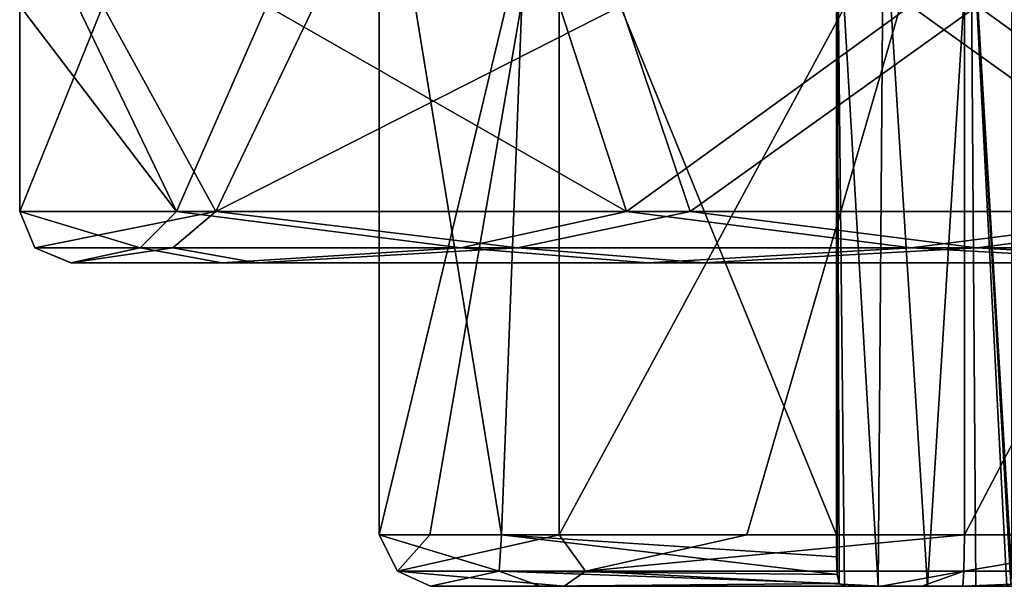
# Model space of a CAD drawing. Header units: millimetres. Extents: x -25 to 25, y -260 to 12.
# Tile 1 of 96: x -18.49 to -8.91, y -260 to -254.48. Entities that reach past the tile are written whole.
import ezdxf

# ---------------------------------------------------------------- set-up
doc = ezdxf.new("R2010")
doc.units = ezdxf.units.MM
doc.header["$LTSCALE"] = 65.185185
for name, color, linetype in [('1279', 7, 'CONTINUOUS'), ('1280', 7, 'CONTINUOUS'), ('1281', 7, 'CONTINUOUS'), ('1282', 7, 'CONTINUOUS'), ('1283', 7, 'CONTINUOUS'), ('1287', 7, 'CONTINUOUS'), ('1288', 7, 'CONTINUOUS'), ('1289', 7, 'CONTINUOUS'), ('1290', 7, 'CONTINUOUS'), ('1359', 7, 'CONTINUOUS')]:
    doc.layers.add(name, color=color, linetype=linetype)

msp = doc.modelspace()

# ---------------------------------------------------------------- linework, layer by layer
at = {"layer": '1279', "color": 7, "linetype": 'CONTINUOUS'}
for points in [[(-14.9964, -259.5, 195.801), (-13.8055, -259.5, 199.4224), (-14.9964, -252.2, 195.801), (-14.9964, -259.5, 195.801)], [(-14.9964, -252.2, 195.801), (-13.8055, -259.5, 199.4224), (-13.5273, -252.2, 199.7458), (-14.9964, -252.2, 195.801)], [(-13.8055, -259.5, 199.4224), (-10.546, -259.5, 201.3996), (-13.5273, -252.2, 199.7458), (-13.8055, -259.5, 199.4224)], [(-10.546, -259.5, 201.3996), (-10.546, -253.2, 201.3996), (-13.5273, -252.2, 199.7458), (-10.546, -259.5, 201.3996)]]:
    msp.add_3dface(points, dxfattribs=at)
at = {"layer": '1280', "color": 7, "linetype": 'CONTINUOUS'}
for points in [[(-13.8055, -259.5, 199.4224), (-14.9964, -259.5, 195.801), (-13.8275, -259.8536, 199.1517), (-13.8055, -259.5, 199.4224)], [(-14.9964, -259.5, 195.801), (-14.8176, -259.8536, 195.3803), (-13.8275, -259.8536, 199.1517), (-14.9964, -259.5, 195.801)], [(-14.8176, -259.8536, 195.3803), (-14.9964, -259.5, 195.801), (-14.5019, -259.5, 193.7128), (-14.8176, -259.8536, 195.3803)], [(-12.9868, -259.8536, 191.9376), (-14.8176, -259.8536, 195.3803), (-13.2458, -259.5, 191.9727), (-12.9868, -259.8536, 191.9376)], [(-13.2458, -259.5, 191.9727), (-14.8176, -259.8536, 195.3803), (-14.5019, -259.5, 193.7128), (-13.2458, -259.5, 191.9727)], [(-13.8055, -259.5, 199.4224), (-13.8275, -259.8536, 199.1517), (-10.5394, -259.8855, 201.2158), (-13.8055, -259.5, 199.4224)], [(-10.546, -259.5, 201.3996), (-13.8055, -259.5, 199.4224), (-10.5443, -259.7129, 201.3514), (-10.546, -259.5, 201.3996)], [(-13.8055, -259.5, 199.4224), (-10.5394, -259.8855, 201.2158), (-10.5443, -259.7129, 201.3514), (-13.8055, -259.5, 199.4224)], [(-11.4195, -259.5, 190.8458), (-12.9868, -259.8536, 191.9376), (-13.2458, -259.5, 191.9727), (-11.4195, -259.5, 190.8458)], [(-9.3063, -259.8536, 190.65), (-12.9868, -259.8536, 191.9376), (-9.301, -259.5, 190.5036), (-9.3063, -259.8536, 190.65)], [(-9.301, -259.5, 190.5036), (-12.9868, -259.8536, 191.9376), (-11.4195, -259.5, 190.8458), (-9.301, -259.5, 190.5036)], [(-5.7286, -259.8536, 192.2004), (-9.3063, -259.8536, 190.65), (-7.2128, -259.5, 190.9981), (-5.7286, -259.8536, 192.2004)], [(-7.2128, -259.5, 190.9981), (-9.3063, -259.8536, 190.65), (-9.301, -259.5, 190.5036), (-7.2128, -259.5, 190.9981)], [(-14.8176, -259.8536, 195.3803), (-12.9868, -259.8536, 191.9376), (-13.1961, -260, 192.6337), (-14.8176, -259.8536, 195.3803)], [(-13.8275, -259.8536, 199.1517), (-14.8176, -259.8536, 195.3803), (-14.4967, -260, 195.8191), (-13.8275, -259.8536, 199.1517)], [(-14.4967, -260, 195.8191), (-14.8176, -259.8536, 195.3803), (-13.1961, -260, 192.6337), (-14.4967, -260, 195.8191)], [(-13.4299, -260, 199.0902), (-13.8275, -259.8536, 199.1517), (-14.4967, -260, 195.8191), (-13.4299, -260, 199.0902)], [(-10.5394, -259.8855, 201.2158), (-13.8275, -259.8536, 199.1517), (-10.5197, -259.9724, 201.0623), (-10.5394, -259.8855, 201.2158)], [(-10.5197, -259.9724, 201.0623), (-13.8275, -259.8536, 199.1517), (-13.4299, -260, 199.0902), (-10.5197, -259.9724, 201.0623)], [(-12.9868, -259.8536, 191.9376), (-10.1112, -260, 191.0375), (-13.1961, -260, 192.6337), (-12.9868, -259.8536, 191.9376)], [(-9.3063, -259.8536, 190.65), (-10.1112, -260, 191.0375), (-12.9868, -259.8536, 191.9376), (-9.3063, -259.8536, 190.65)], [(-9.7135, -260, 191.0046), (-10.1112, -260, 191.0375), (-9.3063, -259.8536, 190.65), (-9.7135, -260, 191.0046)], [(-9.3144, -260, 191.0034), (-9.7135, -260, 191.0046), (-9.3063, -259.8536, 190.65), (-9.3144, -260, 191.0034)], [(-5.9604, -260, 192.4697), (-9.3144, -260, 191.0034), (-5.7286, -259.8536, 192.2004), (-5.9604, -260, 192.4697)], [(-5.7286, -259.8536, 192.2004), (-9.3144, -260, 191.0034), (-9.3063, -259.8536, 190.65), (-5.7286, -259.8536, 192.2004)], [(-10.4684, -260, 200.9053), (-10.5197, -259.9724, 201.0623), (-13.4299, -260, 199.0902), (-10.4684, -260, 200.9053)]]:
    msp.add_3dface(points, dxfattribs=at)
at = {"layer": '1281', "color": 7, "linetype": 'CONTINUOUS'}
for points in [[(-13.4299, -260, 199.0902), (-14.4967, -260, 195.8191), (-13.1961, -260, 192.6337), (-13.4299, -260, 199.0902)], [(-10.1112, -260, 191.0375), (-10.4684, -260, 200.9053), (-13.4299, -260, 199.0902), (-10.1112, -260, 191.0375)], [(-10.1112, -260, 191.0375), (-13.4299, -260, 199.0902), (-13.1961, -260, 192.6337), (-10.1112, -260, 191.0375)], [(-10.1112, -260, 191.0375), (-9.7135, -260, 191.0046), (-10.4684, -260, 200.9053), (-10.1112, -260, 191.0375)], [(-10.4684, -260, 200.9053), (-9.7135, -260, 191.0046), (-10.1405, -260, 200.5263), (-10.4684, -260, 200.9053)], [(-10.1405, -260, 200.5263), (-9.7135, -260, 191.0046), (-9.6591, -260, 200.398), (-10.1405, -260, 200.5263)], [(-9.7135, -260, 191.0046), (-9.3144, -260, 191.0034), (-9.6591, -260, 200.398), (-9.7135, -260, 191.0046)], [(-9.6591, -260, 200.398), (-9.3144, -260, 191.0034), (-9.1884, -260, 200.5608), (-9.6591, -260, 200.398)], [(-9.3144, -260, 191.0034), (-5.9604, -260, 192.4697), (-9.1884, -260, 200.5608), (-9.3144, -260, 191.0034)], [(-5.9604, -260, 192.4697), (-8.8888, -260, 200.9625), (-9.1884, -260, 200.5608), (-5.9604, -260, 192.4697)]]:
    msp.add_3dface(points, dxfattribs=at)
at = {"layer": '1282', "color": 7, "linetype": 'CONTINUOUS'}
for points in [[(-10.5394, -259.8855, 201.2158), (-10.5197, -259.9724, 201.0623), (-10.5394, -253.2, 201.2158), (-10.5394, -259.8855, 201.2158)], [(-10.5197, -259.9724, 201.0623), (-10.4684, -260, 200.9053), (-10.5394, -253.2, 201.2158), (-10.5197, -259.9724, 201.0623)], [(-10.4684, -260, 200.9053), (-10.1405, -260, 200.5263), (-10.5394, -253.2, 201.2158), (-10.4684, -260, 200.9053)], [(-10.5394, -253.2, 201.2158), (-10.1405, -260, 200.5263), (-10.088, -253.2, 200.4955), (-10.5394, -253.2, 201.2158)], [(-10.1405, -260, 200.5263), (-9.6591, -260, 200.398), (-10.088, -253.2, 200.4955), (-10.1405, -260, 200.5263)], [(-10.088, -253.2, 200.4955), (-9.6591, -260, 200.398), (-9.2386, -253.2, 200.5263), (-10.088, -253.2, 200.4955)], [(-9.6591, -260, 200.398), (-9.1884, -260, 200.5608), (-9.2386, -253.2, 200.5263), (-9.6591, -260, 200.398)], [(-8.8888, -260, 200.9625), (-8.849, -259.9722, 201.1232), (-9.2386, -253.2, 200.5263), (-8.8888, -260, 200.9625)], [(-9.1884, -260, 200.5608), (-8.8888, -260, 200.9625), (-9.2386, -253.2, 200.5263), (-9.1884, -260, 200.5608)], [(-8.849, -259.9722, 201.1232), (-8.8405, -259.8855, 201.2773), (-9.2386, -253.2, 200.5263), (-8.849, -259.9722, 201.1232)], [(-9.2386, -253.2, 200.5263), (-8.8405, -259.8855, 201.2773), (-8.8405, -253.2, 201.2773), (-9.2386, -253.2, 200.5263)]]:
    msp.add_3dface(points, dxfattribs=at)
at = {"layer": '1283', "color": 7, "linetype": 'CONTINUOUS'}
for points in [[(-14.9964, -259.5, 195.801), (-14.9964, -252.2, 195.801), (-13.2458, -252.2, 191.9727), (-14.9964, -259.5, 195.801)], [(-14.5019, -259.5, 193.7128), (-14.9964, -259.5, 195.801), (-13.2458, -252.2, 191.9727), (-14.5019, -259.5, 193.7128)], [(-13.2458, -259.5, 191.9727), (-14.5019, -259.5, 193.7128), (-13.2458, -252.2, 191.9727), (-13.2458, -259.5, 191.9727)], [(-11.4195, -259.5, 190.8458), (-13.2458, -259.5, 191.9727), (-9.301, -252.2, 190.5036), (-11.4195, -259.5, 190.8458)], [(-9.301, -252.2, 190.5036), (-13.2458, -259.5, 191.9727), (-13.2458, -252.2, 191.9727), (-9.301, -252.2, 190.5036)], [(-9.301, -259.5, 190.5036), (-11.4195, -259.5, 190.8458), (-9.301, -252.2, 190.5036), (-9.301, -259.5, 190.5036)], [(-7.2128, -259.5, 190.9981), (-9.301, -259.5, 190.5036), (-5.4727, -252.2, 192.2542), (-7.2128, -259.5, 190.9981)], [(-5.4727, -252.2, 192.2542), (-9.301, -259.5, 190.5036), (-9.301, -252.2, 190.5036), (-5.4727, -252.2, 192.2542)]]:
    msp.add_3dface(points, dxfattribs=at)
at = {"layer": '1287', "color": 7, "linetype": 'CONTINUOUS'}
for points in [[(-16.5274, -256.85, 200.7804), (-17.9958, -256.85, 195.7322), (-16.1877, -256.85, 190.755), (-16.5274, -256.85, 200.7804)], [(-17.9958, -256.85, 195.7322), (-17.9944, -256.85, 195.6925), (-16.1877, -256.85, 190.755), (-17.9958, -256.85, 195.7322)], [(-12.3862, -256.85, 203.9946), (-16.5274, -256.85, 200.7804), (-11.8384, -256.85, 187.8284), (-12.3862, -256.85, 203.9946)], [(-11.8384, -256.85, 187.8284), (-16.5274, -256.85, 200.7804), (-16.1877, -256.85, 190.755), (-11.8384, -256.85, 187.8284)], [(-7.1616, -256.85, 204.1716), (-12.3862, -256.85, 203.9946), (-6.6138, -256.85, 188.0054), (-7.1616, -256.85, 204.1716)], [(-6.6138, -256.85, 188.0054), (-12.3862, -256.85, 203.9946), (-11.8384, -256.85, 187.8284), (-6.6138, -256.85, 188.0054)]]:
    msp.add_3dface(points, dxfattribs=at)
at = {"layer": '1288', "color": 7, "linetype": 'CONTINUOUS'}
for points in [[(-18.4941, -256.35, 195.6744), (-16.585, -256.35, 190.45), (-18.3478, -256.7036, 195.6797), (-18.4941, -256.35, 195.6744)], [(-18.3478, -256.7036, 195.6797), (-16.585, -256.35, 190.45), (-17.0022, -256.7036, 191.2987), (-18.3478, -256.7036, 195.6797)], [(-16.585, -256.35, 190.45), (-13.6465, -256.7036, 188.1775), (-17.0022, -256.7036, 191.2987), (-16.585, -256.35, 190.45)], [(-16.585, -256.35, 190.45), (-11.9696, -256.35, 187.3455), (-13.6465, -256.7036, 188.1775), (-16.585, -256.35, 190.45)], [(-11.9696, -256.35, 187.3455), (-9.1797, -256.7036, 187.1522), (-13.6465, -256.7036, 188.1775), (-11.9696, -256.35, 187.3455)], [(-11.9696, -256.35, 187.3455), (-6.411, -256.35, 187.5467), (-9.1797, -256.7036, 187.1522), (-11.9696, -256.35, 187.3455)], [(-6.411, -256.35, 187.5467), (-4.7987, -256.7036, 188.4978), (-9.1797, -256.7036, 187.1522), (-6.411, -256.35, 187.5467)], [(-17.9944, -256.85, 195.6925), (-18.3478, -256.7036, 195.6797), (-17.0022, -256.7036, 191.2987), (-17.9944, -256.85, 195.6925)], [(-16.1877, -256.85, 190.755), (-17.9944, -256.85, 195.6925), (-17.0022, -256.7036, 191.2987), (-16.1877, -256.85, 190.755)], [(-13.6465, -256.7036, 188.1775), (-16.1877, -256.85, 190.755), (-17.0022, -256.7036, 191.2987), (-13.6465, -256.7036, 188.1775)], [(-11.8384, -256.85, 187.8284), (-16.1877, -256.85, 190.755), (-13.6465, -256.7036, 188.1775), (-11.8384, -256.85, 187.8284)], [(-9.1797, -256.7036, 187.1522), (-11.8384, -256.85, 187.8284), (-13.6465, -256.7036, 188.1775), (-9.1797, -256.7036, 187.1522)], [(-6.6138, -256.85, 188.0054), (-11.8384, -256.85, 187.8284), (-9.1797, -256.7036, 187.1522), (-6.6138, -256.85, 188.0054)], [(-4.7987, -256.7036, 188.4978), (-6.6138, -256.85, 188.0054), (-9.1797, -256.7036, 187.1522), (-4.7987, -256.7036, 188.4978)]]:
    msp.add_3dface(points, dxfattribs=at)
at = {"layer": '1289', "color": 7, "linetype": 'CONTINUOUS'}
for points in [[(-16.9678, -256.35, 201.0232), (-18.4941, -256.35, 195.6744), (-17.3225, -256.7036, 200.1465), (-16.9678, -256.35, 201.0232)], [(-18.4941, -256.35, 195.6744), (-18.3478, -256.7036, 195.6797), (-17.3225, -256.7036, 200.1465), (-18.4941, -256.35, 195.6744)], [(-16.9678, -256.35, 201.0232), (-17.3225, -256.7036, 200.1465), (-14.2013, -256.7036, 203.5022), (-16.9678, -256.35, 201.0232)], [(-12.589, -256.35, 204.4533), (-16.9678, -256.35, 201.0232), (-14.2013, -256.7036, 203.5022), (-12.589, -256.35, 204.4533)], [(-12.589, -256.35, 204.4533), (-14.2013, -256.7036, 203.5022), (-9.8203, -256.7036, 204.8478), (-12.589, -256.35, 204.4533)], [(-7.0304, -256.35, 204.6545), (-12.589, -256.35, 204.4533), (-9.8203, -256.7036, 204.8478), (-7.0304, -256.35, 204.6545)], [(-7.0304, -256.35, 204.6545), (-9.8203, -256.7036, 204.8478), (-5.3535, -256.7036, 203.8225), (-7.0304, -256.35, 204.6545)], [(-18.3478, -256.7036, 195.6797), (-17.9958, -256.85, 195.7322), (-17.3225, -256.7036, 200.1465), (-18.3478, -256.7036, 195.6797)], [(-17.9944, -256.85, 195.6925), (-17.9958, -256.85, 195.7322), (-18.3478, -256.7036, 195.6797), (-17.9944, -256.85, 195.6925)], [(-17.3225, -256.7036, 200.1465), (-17.9958, -256.85, 195.7322), (-16.5274, -256.85, 200.7804), (-17.3225, -256.7036, 200.1465)], [(-14.2013, -256.7036, 203.5022), (-17.3225, -256.7036, 200.1465), (-16.5274, -256.85, 200.7804), (-14.2013, -256.7036, 203.5022)], [(-12.3862, -256.85, 203.9946), (-14.2013, -256.7036, 203.5022), (-16.5274, -256.85, 200.7804), (-12.3862, -256.85, 203.9946)], [(-9.8203, -256.7036, 204.8478), (-14.2013, -256.7036, 203.5022), (-12.3862, -256.85, 203.9946), (-9.8203, -256.7036, 204.8478)], [(-7.1616, -256.85, 204.1716), (-9.8203, -256.7036, 204.8478), (-12.3862, -256.85, 203.9946), (-7.1616, -256.85, 204.1716)], [(-5.3535, -256.7036, 203.8225), (-9.8203, -256.7036, 204.8478), (-7.1616, -256.85, 204.1716), (-5.3535, -256.7036, 203.8225)]]:
    msp.add_3dface(points, dxfattribs=at)
at = {"layer": '1290', "color": 7, "linetype": 'CONTINUOUS'}
for points in [[(-17.9331, -254.35, 199.1407), (-18.4941, -254.35, 195.6744), (-16.9678, -256.35, 201.0232), (-17.9331, -254.35, 199.1407)], [(-18.4941, -254.35, 195.6744), (-18.4941, -256.35, 195.6744), (-16.9678, -256.35, 201.0232), (-18.4941, -254.35, 195.6744)], [(-16.0901, -254.35, 202.1295), (-17.9331, -254.35, 199.1407), (-16.9678, -256.35, 201.0232), (-16.0901, -254.35, 202.1295)], [(-12.589, -256.35, 204.4533), (-16.0901, -254.35, 202.1295), (-16.9678, -256.35, 201.0232), (-12.589, -256.35, 204.4533)], [(-13.2423, -254.35, 204.1839), (-16.0901, -254.35, 202.1295), (-12.589, -256.35, 204.4533), (-13.2423, -254.35, 204.1839)], [(-9.8256, -254.35, 204.9941), (-13.2423, -254.35, 204.1839), (-12.589, -256.35, 204.4533), (-9.8256, -254.35, 204.9941)], [(-7.0304, -256.35, 204.6545), (-9.8256, -254.35, 204.9941), (-12.589, -256.35, 204.4533), (-7.0304, -256.35, 204.6545)], [(-6.3593, -254.35, 204.4331), (-9.8256, -254.35, 204.9941), (-7.0304, -256.35, 204.6545), (-6.3593, -254.35, 204.4331)]]:
    msp.add_3dface(points, dxfattribs=at)
at = {"layer": '1359', "color": 7, "linetype": 'CONTINUOUS'}
for points in [[(-18.4941, -256.35, 195.6744), (-18.4941, -254.35, 195.6744), (-17.6839, -254.35, 192.2577), (-18.4941, -256.35, 195.6744)], [(-16.585, -256.35, 190.45), (-18.4941, -256.35, 195.6744), (-17.6839, -254.35, 192.2577), (-16.585, -256.35, 190.45)], [(-15.6295, -254.35, 189.4099), (-16.585, -256.35, 190.45), (-17.6839, -254.35, 192.2577), (-15.6295, -254.35, 189.4099)], [(-16.585, -256.35, 190.45), (-15.6295, -254.35, 189.4099), (-12.6407, -254.35, 187.5669), (-16.585, -256.35, 190.45)], [(-11.9696, -256.35, 187.3455), (-16.585, -256.35, 190.45), (-12.6407, -254.35, 187.5669), (-11.9696, -256.35, 187.3455)], [(-9.1744, -254.35, 187.0059), (-11.9696, -256.35, 187.3455), (-12.6407, -254.35, 187.5669), (-9.1744, -254.35, 187.0059)], [(-11.9696, -256.35, 187.3455), (-9.1744, -254.35, 187.0059), (-6.411, -256.35, 187.5467), (-11.9696, -256.35, 187.3455)], [(-9.1744, -254.35, 187.0059), (-5.7577, -254.35, 187.8161), (-6.411, -256.35, 187.5467), (-9.1744, -254.35, 187.0059)]]:
    msp.add_3dface(points, dxfattribs=at)

doc.saveas('drawing.dxf')
